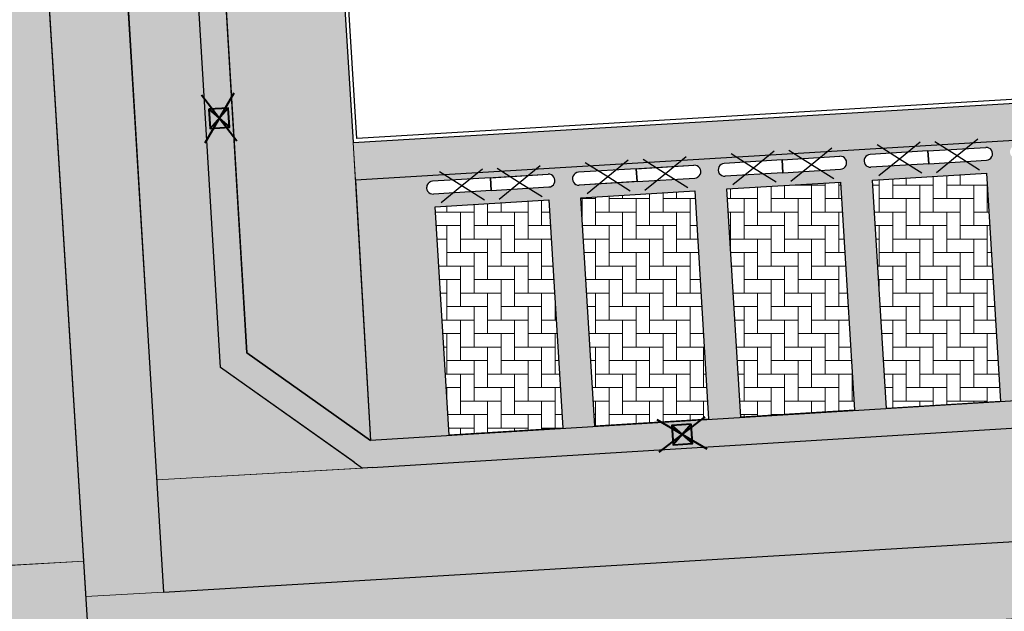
# Model space of a CAD drawing. Header units: metres. Extents: x -1 to 162893, y -2 to 502950.
# Tile 20 of 107: x 162600 to 162615, y 502592 to 502602. Entities that reach past the tile are written whole.
import ezdxf

# ---------------------------------------------------------------- set-up
doc = ezdxf.new("R2010")
doc.units = ezdxf.units.M
for name, color, linetype, lineweight in [('V-BH-RI-GWA_KOLK-S', 30, 'Continuous', 40), ('V-BH-VH-GOOT_BSS_KEIFORMAAT_4STREK-G', 5, 'Continuous', 30), ('V-BH-VH-KANTOPSLUITING_OPSLUITBAND_60X200-G', 150, 'Continuous', 30), ('V-BH-VH-KANTOPSLUITING_VOORKANTBAND-G', 2, 'Continuous', 30), ('V-BH-VH-MATERIAALGRENS-G', 7, 'Continuous', 30), ('V-WE-VH-OPENVERHARDING_BETONSTRAATSTEEN-A', 92, 'Continuous', 18), ('V-WE-VH-OPENVERHARDING_TEGEL-A', 92, 'Continuous', 18), ('V-WE-VH-STOOTBAND-S', 7, 'Continuous', 25), ('V-WE-VH-VERHARDING_STRAATBAKSTEEN-A', 240, 'Continuous', 13), ('V01-WE-VH-OPENVERHARDING_TEGEL-A', 92, 'Continuous', 18)]:
    doc.layers.add(name, color=color, linetype=linetype, lineweight=lineweight)
for name, color, linetype, lineweight, true_color in [('V-WE-VH-VERHARDING_BETONSTRAATSTEEN_KF_ELLEBOOG_GRIJS-A', 254, 'Continuous', 13, 0xbebebe), ('V-WE-VH-VERHARDING_BSS_DUBBELKLINKER_KF_ROOD_HALFSTEENSVERBAND-A', 13, 'Continuous', 13, 0xbd7e7e), ('V-WE-VH-VERHARDING_TEGEL_300x300x60_GRIJS-A', 15, 'Continuous', 13, 0x815656)]:
    doc.layers.add(name, color=color, linetype=linetype, lineweight=lineweight, true_color=true_color)
doc.layers.add('X-XX-AL-HULPLIJN-G', color=7, linetype='Continuous', lineweight=18, plot=False)
doc.layers.add('X01-XX-AL-HULPLIJN 01-G', color=1, linetype='Continuous', lineweight=18, true_color=0xff0000, plot=False)
pattern_1 = [(183.5954109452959, (0, 0), (0.006271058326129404, -0.09980317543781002), []), (273.5954109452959, (-0.3992127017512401, -0.02508423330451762), (0.3992127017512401, 0.02508423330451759), [0.1, -0.1]), (273.5954109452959, (-0.1933352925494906, -0.1123452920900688), (0.3992127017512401, 0.02508423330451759), [0.1, -0.1]), (183.5954109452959, (-0.1964708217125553, -0.06244370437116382), (0.01254211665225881, -0.19960635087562), [0, -0.2, 0, 0, 0]), (183.5954109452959, (-0.1901997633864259, -0.1622468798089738), (0.01254211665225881, -0.19960635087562), [0, -0.2, 0, 0, 0])]
pattern_2 = [(0, (0, 0), (0.3, 0.15), [0.3, -0.3]), (90, (0, 0), (-0.3, 1.83697019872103e-17), [])]

# ---------------------------------------------------------------- blocks, each defined once
blk = doc.blocks.new('V-SVH-STOOTBAND_VLAK_ROND_1000X200')
at = {"layer": 'V-WE-VH-STOOTBAND-S', "ltscale": 0.09999999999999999, "flags": 128}
for points in [[(-0.1289643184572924, 0.2341628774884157), (-0.4491578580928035, -0.02751760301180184), (-0.7973251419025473, 0.19212548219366)], [(-0.0994151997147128, -0.248154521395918), (-0.4491578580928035, -0.02751760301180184), (-0.7693513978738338, -0.2891980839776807)]]:
    blk.add_lwpolyline(points, dxfattribs=at)
at = {"layer": 'V-WE-VH-STOOTBAND-S', "flags": 128}
for points in [[(-0.006115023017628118, 0.09981285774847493), (-0.9044307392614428, 0.04477765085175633)], [(-0.006115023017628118, 0.09981285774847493), (0.006115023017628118, -0.099812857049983)], [(0.006115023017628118, -0.099812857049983), (-0.8922006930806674, -0.1548480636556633)]]:
    blk.add_lwpolyline(points, dxfattribs=at)
at = {"layer": 'V-WE-VH-STOOTBAND-S'}
blk.add_arc((-0.8983163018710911, -0.05503524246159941), 0.09999999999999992, 93.50550109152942, 273.5061735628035, dxfattribs=at)
blk = doc.blocks.new('V-SVH-STOOTBAND_VLAK_ROND_1000X2001')
at = {"layer": 'V-WE-VH-STOOTBAND-S', "flags": 128}
for points in [[(-0.006115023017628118, 0.09981285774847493), (0.8922006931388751, 0.1548480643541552)], [(0.006115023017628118, -0.099812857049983), (-0.006115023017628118, 0.09981285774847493)], [(0.006115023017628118, -0.099812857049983), (0.9044307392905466, -0.04477765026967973)]]:
    blk.add_lwpolyline(points, dxfattribs=at)
at = {"layer": 'V-WE-VH-STOOTBAND-S', "ltscale": 0.09999999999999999, "flags": 128}
for points in [[(0.09941519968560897, 0.2481545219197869), (0.4491578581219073, 0.02751760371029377), (0.7693513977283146, 0.289198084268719)], [(0.1289643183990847, -0.2341628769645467), (0.4491578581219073, 0.02751760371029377), (0.7973251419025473, -0.1921254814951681)]]:
    blk.add_lwpolyline(points, dxfattribs=at)
at = {"layer": 'V-WE-VH-STOOTBAND-S'}
blk.add_arc((0.898316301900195, 0.05503524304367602), 0.09999999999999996, 273.5055010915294, 93.50617356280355, dxfattribs=at)
blk = doc.blocks.new('V-SRI-KOLK_STRAAT_300X300-SO47')
at = {"layer": 'V-BH-RI-GWA_KOLK-S', "ltscale": 0.02}
for p, q in [((0.3995430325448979, -0.3754868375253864), (-0.3805729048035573, 0.0760872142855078)), ((-0.3489560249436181, -0.4229121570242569), (0.3679261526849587, 0.1235125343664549))]:
    blk.add_line(p, q, dxfattribs=at)
at = {"layer": 'V-BH-RI-GWA_KOLK-S', "ltscale": 0.2}
for p, q in [((0.1496998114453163, 0.009485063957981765), (-0.1307296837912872, -0.3088846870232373)), ((-0.1496998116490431, -0.009485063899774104), (0.1686699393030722, -0.2899145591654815))]:
    blk.add_line(p, q, dxfattribs=at)
at = {"layer": 'V-BH-RI-GWA_KOLK-S', "ltscale": 0.2, "flags": 128}
blk.add_lwpolyline([(0.1496998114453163, 0.009485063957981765), (-0.1496998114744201, -0.009485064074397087), (-0.1307296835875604, -0.3088846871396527), (0.1686699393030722, -0.2899145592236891), (0.1496998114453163, 0.009485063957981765)], dxfattribs=at)
blk = doc.blocks.new('V-SRI-KOLK_STRAAT_300X300-SO56')
at = {"layer": 'V-BH-RI-GWA_KOLK-S', "ltscale": 0.02}
for p, q in [((0.4229121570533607, -0.3489560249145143), (-0.1235125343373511, 0.3679261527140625)), ((0.375486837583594, 0.3995430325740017), (-0.0760872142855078, -0.3805729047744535))]:
    blk.add_line(p, q, dxfattribs=at)
at = {"layer": 'V-BH-RI-GWA_KOLK-S', "ltscale": 0.2}
for p, q in [((0.009485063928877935, -0.1496998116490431), (0.2899145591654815, 0.168669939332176)), ((-0.009485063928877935, 0.1496998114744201), (0.3088846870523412, -0.1307296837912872))]:
    blk.add_line(p, q, dxfattribs=at)
at = {"layer": 'V-BH-RI-GWA_KOLK-S', "ltscale": 0.2, "flags": 128}
blk.add_lwpolyline([(-0.009485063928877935, 0.1496998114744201), (0.009485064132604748, -0.1496998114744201), (0.3088846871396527, -0.1307296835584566), (0.2899145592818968, 0.168669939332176), (-0.009485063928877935, 0.1496998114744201)], dxfattribs=at)
blk = doc.blocks.new('V-SVH-STOOTBAND_VLAK_ROND_1000X2002')
at = {"layer": 'V-WE-VH-STOOTBAND-S', "ltscale": 0.09999999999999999, "flags": 128}
for points in [[(-0.1289643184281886, 0.2341628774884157), (-0.4491578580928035, -0.02751760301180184), (-0.7973251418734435, 0.19212548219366)], [(-0.0994151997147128, -0.2481545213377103), (-0.4491578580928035, -0.02751760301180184), (-0.76935139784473, -0.2891980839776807)]]:
    blk.add_lwpolyline(points, dxfattribs=at)
at = {"layer": 'V-WE-VH-STOOTBAND-S', "flags": 128}
for points in [[(-0.006115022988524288, 0.09981285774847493), (-0.904430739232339, 0.04477765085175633)], [(-0.006115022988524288, 0.09981285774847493), (0.006115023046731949, -0.099812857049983)], [(0.006115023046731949, -0.099812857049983), (-0.8922006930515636, -0.1548480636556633)]]:
    blk.add_lwpolyline(points, dxfattribs=at)
at = {"layer": 'V-WE-VH-STOOTBAND-S'}
blk.add_arc((-0.8983163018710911, -0.05503524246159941), 0.09999999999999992, 93.50550109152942, 273.5061735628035, dxfattribs=at)
blk = doc.blocks.new('V-SVH-STOOTBAND_VLAK_ROND_1000X2003')
at = {"layer": 'V-WE-VH-STOOTBAND-S', "flags": 128}
for points in [[(-0.006115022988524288, 0.09981285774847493), (0.8922006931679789, 0.1548480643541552)], [(0.006115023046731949, -0.099812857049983), (-0.006115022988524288, 0.09981285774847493)], [(0.006115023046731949, -0.099812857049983), (0.9044307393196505, -0.04477765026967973)]]:
    blk.add_lwpolyline(points, dxfattribs=at)
at = {"layer": 'V-WE-VH-STOOTBAND-S', "ltscale": 0.09999999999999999, "flags": 128}
for points in [[(0.09941519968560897, 0.2481545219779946), (0.4491578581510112, 0.02751760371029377), (0.7693513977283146, 0.289198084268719)], [(0.1289643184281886, -0.2341628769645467), (0.4491578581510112, 0.02751760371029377), (0.7973251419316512, -0.1921254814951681)]]:
    blk.add_lwpolyline(points, dxfattribs=at)
at = {"layer": 'V-WE-VH-STOOTBAND-S'}
blk.add_arc((0.8983163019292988, 0.05503524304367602), 0.09999999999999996, 273.5055010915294, 93.50617356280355, dxfattribs=at)
blk = doc.blocks.new('V-SVH-STOOTBAND_VLAK_ROND_1000X2004')
at = {"layer": 'V-WE-VH-STOOTBAND-S', "ltscale": 0.09999999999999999, "flags": 128}
for points in [[(-0.1289643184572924, 0.234162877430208), (-0.4491578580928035, -0.02751760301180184), (-0.7973251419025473, 0.1921254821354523)], [(-0.0994151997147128, -0.248154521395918), (-0.4491578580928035, -0.02751760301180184), (-0.76935139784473, -0.2891980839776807)]]:
    blk.add_lwpolyline(points, dxfattribs=at)
at = {"layer": 'V-WE-VH-STOOTBAND-S', "flags": 128}
for points in [[(-0.006115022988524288, 0.09981285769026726), (-0.904430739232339, 0.04477765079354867)], [(-0.006115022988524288, 0.09981285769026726), (0.006115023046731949, -0.099812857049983)], [(0.006115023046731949, -0.099812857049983), (-0.8922006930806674, -0.1548480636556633)]]:
    blk.add_lwpolyline(points, dxfattribs=at)
at = {"layer": 'V-WE-VH-STOOTBAND-S'}
blk.add_arc((-0.8983163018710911, -0.05503524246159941), 0.09999999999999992, 93.50550109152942, 273.5061735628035, dxfattribs=at)
blk = doc.blocks.new('V-SVH-STOOTBAND_VLAK_ROND_1000X2005')
at = {"layer": 'V-WE-VH-STOOTBAND-S', "flags": 128}
for points in [[(-0.006115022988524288, 0.09981285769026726), (0.8922006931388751, 0.1548480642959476)], [(0.006115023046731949, -0.099812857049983), (-0.006115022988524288, 0.09981285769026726)], [(0.006115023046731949, -0.099812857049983), (0.9044307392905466, -0.04477765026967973)]]:
    blk.add_lwpolyline(points, dxfattribs=at)
at = {"layer": 'V-WE-VH-STOOTBAND-S', "ltscale": 0.09999999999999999, "flags": 128}
for points in [[(0.09941519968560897, 0.2481545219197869), (0.4491578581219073, 0.02751760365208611), (0.7693513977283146, 0.289198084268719)], [(0.1289643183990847, -0.2341628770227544), (0.4491578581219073, 0.02751760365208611), (0.7973251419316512, -0.1921254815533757)]]:
    blk.add_lwpolyline(points, dxfattribs=at)
at = {"layer": 'V-WE-VH-STOOTBAND-S'}
blk.add_arc((0.898316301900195, 0.05503524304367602), 0.09999999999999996, 273.5055010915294, 93.50617356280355, dxfattribs=at)
blk = doc.blocks.new('V-SVH-STOOTBAND_VLAK_ROND_1000X2006')
at = {"layer": 'V-WE-VH-STOOTBAND-S', "ltscale": 0.09999999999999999, "flags": 128}
for points in [[(-0.1289643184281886, 0.2341628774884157), (-0.4491578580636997, -0.02751760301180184), (-0.7973251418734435, 0.19212548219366)], [(-0.09941519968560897, -0.248154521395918), (-0.4491578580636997, -0.02751760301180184), (-0.76935139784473, -0.2891980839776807)]]:
    blk.add_lwpolyline(points, dxfattribs=at)
at = {"layer": 'V-WE-VH-STOOTBAND-S', "flags": 128}
for points in [[(-0.006115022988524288, 0.09981285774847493), (-0.904430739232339, 0.04477765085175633)], [(-0.006115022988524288, 0.09981285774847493), (0.006115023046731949, -0.099812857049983)], [(0.006115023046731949, -0.099812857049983), (-0.8922006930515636, -0.1548480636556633)]]:
    blk.add_lwpolyline(points, dxfattribs=at)
at = {"layer": 'V-WE-VH-STOOTBAND-S'}
blk.add_arc((-0.8983163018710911, -0.05503524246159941), 0.09999999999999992, 93.50550109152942, 273.5061735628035, dxfattribs=at)
blk = doc.blocks.new('V-SVH-STOOTBAND_VLAK_ROND_1000X2007')
at = {"layer": 'V-WE-VH-STOOTBAND-S', "flags": 128}
for points in [[(-0.006115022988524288, 0.09981285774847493), (0.8922006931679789, 0.1548480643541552)], [(0.006115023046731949, -0.099812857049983), (-0.006115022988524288, 0.09981285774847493)], [(0.006115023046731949, -0.099812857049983), (0.9044307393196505, -0.04477765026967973)]]:
    blk.add_lwpolyline(points, dxfattribs=at)
at = {"layer": 'V-WE-VH-STOOTBAND-S', "ltscale": 0.09999999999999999, "flags": 128}
for points in [[(0.09941519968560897, 0.2481545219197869), (0.4491578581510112, 0.02751760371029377), (0.7693513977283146, 0.289198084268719)], [(0.1289643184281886, -0.2341628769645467), (0.4491578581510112, 0.02751760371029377), (0.7973251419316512, -0.1921254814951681)]]:
    blk.add_lwpolyline(points, dxfattribs=at)
at = {"layer": 'V-WE-VH-STOOTBAND-S'}
blk.add_arc((0.8983163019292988, 0.05503524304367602), 0.09999999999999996, 273.5055010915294, 93.50617356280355, dxfattribs=at)

msp = doc.modelspace()

# ---------------------------------------------------------------- hatches: boundary and pattern name
at = {"layer": 'V-BH-VH-GOOT_BSS_KEIFORMAAT_4STREK-G'}
h = msp.add_hatch(dxfattribs=at)
h.set_pattern_fill('AVH-BSS_KEIFORMAAT_HALFST', color=256, angle=90, pattern_type=2)
h.set_pattern_definition([(90, (0, 0), (-0.105, 0.105), [0.105, -0.105]), (180, (0, 0), (-1.285879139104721e-17, -0.105), [])])
h.paths.add_polyline_path([(162600.3634806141, 502637.4354760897), (162600.782, 502637.462), (162603.246, 502596.48), (162605.1699999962, 502595.1150000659), (162636.8546157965, 502597.0656803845), (162636.8804244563, 502596.6464741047), (162605.0442784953, 502594.6867814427), (162602.8387004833, 502596.253998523)])
at = {"layer": 'V-WE-VH-OPENVERHARDING_BETONSTRAATSTEEN-A'}
h = msp.add_hatch(dxfattribs=at)
h.set_pattern_fill('AVH-BSS_KEIFORMAAT_HALFST', color=256, scale=2, angle=90, pattern_type=2)
h.set_pattern_definition([(90, (0, 0), (-0.21, 0.21), [0.21, -0.21]), (180, (0, 0), (-2.571758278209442e-17, -0.21), [])])
h.paths.add_polyline_path([(162606.1745789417, 502598.7514463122), (162607.9433702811, 502598.8598111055), (162608.1609857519, 502595.3077685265), (162606.3921944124, 502595.1994037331)], flags=16)
h.paths.add_polyline_path([(162608.4424345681, 502598.8903862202), (162610.2112259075, 502598.9987510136), (162610.4288413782, 502595.4467084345), (162608.6600500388, 502595.3383436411)], flags=16)
h.paths.add_polyline_path([(162610.7102901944, 502599.0293261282), (162612.4790815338, 502599.1376909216), (162612.6966970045, 502595.5856483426), (162610.9279056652, 502595.4772835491)], flags=16)
edge = h.paths.add_edge_path(flags=16)
edge.add_line((162612.9397650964, 502599.5666646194), (162613.8380813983, 502599.6216998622))
edge.add_line((162613.8380813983, 502599.6216998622), (162614.7363977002, 502599.6767351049))
edge.add_arc((162614.7425127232, 502599.5769222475), 0.1000000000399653, -86.49416268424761, 93.50583731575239, ccw=False)
edge.add_line((162614.7486277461, 502599.4771093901), (162613.8503114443, 502599.4220741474))
edge.add_line((162613.8503114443, 502599.4220741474), (162612.9519951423, 502599.3670389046))
edge.add_arc((162612.9458801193, 502599.466851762), 0.100000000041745, 93.50583731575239, 273.5058373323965, ccw=False)
h.paths.add_polyline_path([(162612.9781458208, 502599.1682660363), (162614.7469371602, 502599.2766308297), (162614.9645526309, 502595.7245882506), (162613.1957612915, 502595.6162234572)], flags=16)
h.paths.add_polyline_path([(162615.2460014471, 502599.3072059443), (162617.0147927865, 502599.4155707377), (162617.2324082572, 502595.8635281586), (162615.4636169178, 502595.7551633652)], flags=16)
edge = h.paths.add_edge_path(flags=16)
edge.add_line((162617.475476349, 502599.8445444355), (162618.3737926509, 502599.8995796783))
edge.add_line((162618.3737926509, 502599.8995796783), (162619.2721089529, 502599.954614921))
edge.add_arc((162619.2782239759, 502599.8548020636), 0.100000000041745, -86.49416268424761, 93.50583733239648, ccw=False)
edge.add_line((162619.2843389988, 502599.7549892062), (162618.3860226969, 502599.6999539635))
edge.add_line((162618.3860226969, 502599.6999539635), (162617.487706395, 502599.6449187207))
edge.add_arc((162617.481591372, 502599.7447315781), 0.100000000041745, 93.50583731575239, 273.5058373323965, ccw=False)
h.paths.add_polyline_path([(162617.5138570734, 502599.4461458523), (162619.2826484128, 502599.5545106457), (162619.5002638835, 502596.0024680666), (162617.7314725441, 502595.8941032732)], flags=16)
edge = h.paths.add_edge_path(flags=16)
edge.add_line((162619.7433319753, 502599.9834843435), (162620.6416482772, 502600.0385195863))
edge.add_line((162620.6416482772, 502600.0385195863), (162621.5399645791, 502600.093554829))
edge.add_arc((162621.5460796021, 502599.9937419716), 0.1000000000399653, -86.49416268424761, 93.50583731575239, ccw=False)
edge.add_line((162621.5521946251, 502599.8939291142), (162620.6538783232, 502599.8388938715))
edge.add_line((162620.6538783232, 502599.8388938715), (162619.7555620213, 502599.7838586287))
edge.add_arc((162619.7494469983, 502599.8836714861), 0.100000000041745, 93.50583731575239, 273.5058373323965, ccw=False)
h.paths.add_polyline_path([(162619.7817126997, 502599.5850857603), (162621.5505040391, 502599.6934505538), (162621.7681195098, 502596.1414079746), (162619.9993281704, 502596.0330431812)], flags=16)
edge = h.paths.add_edge_path(flags=16)
edge.add_line((162622.0111876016, 502600.1224242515), (162622.9095039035, 502600.1774594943))
edge.add_line((162622.9095039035, 502600.1774594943), (162623.8078202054, 502600.232494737))
edge.add_arc((162623.8139352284, 502600.1326818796), 0.1000000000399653, -86.49416266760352, 93.50583731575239, ccw=False)
edge.add_line((162623.8200502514, 502600.0328690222), (162622.9217339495, 502599.9778337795))
edge.add_line((162622.9217339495, 502599.9778337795), (162622.0234176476, 502599.9227985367))
edge.add_arc((162622.0173026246, 502600.0226113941), 0.100000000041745, 93.50583731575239, 273.5058373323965, ccw=False)
h.paths.add_polyline_path([(162622.049568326, 502599.7240256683), (162623.8183596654, 502599.8323904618), (162624.0359751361, 502596.2803478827), (162622.2671837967, 502596.1719830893)], flags=16)
h.paths.add_polyline_path([(162624.3174239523, 502599.8629655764), (162626.0862152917, 502599.9713303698), (162626.3038307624, 502596.4192877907), (162624.535039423, 502596.3109229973)], flags=16)
h.paths.add_polyline_path([(162626.5852795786, 502600.0019054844), (162628.354070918, 502600.1102702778), (162628.5716863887, 502596.5582276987), (162626.8028950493, 502596.4498629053)], flags=16)
edge = h.paths.add_edge_path(flags=16)
edge.add_line((162628.8147544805, 502600.5392439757), (162629.7130707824, 502600.5942792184))
edge.add_line((162629.7130707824, 502600.5942792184), (162630.6113870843, 502600.6493144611))
edge.add_arc((162630.6175021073, 502600.5495016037), 0.1000000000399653, -86.49416266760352, 93.50583731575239, ccw=False)
edge.add_line((162630.6236171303, 502600.4496887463), (162629.7253008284, 502600.3946535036))
edge.add_line((162629.7253008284, 502600.3946535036), (162628.8269845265, 502600.3396182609))
edge.add_arc((162628.8208695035, 502600.4394311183), 0.100000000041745, 93.50583731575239, 273.5058373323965, ccw=False)
h.paths.add_polyline_path([(162628.8531352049, 502600.1408453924), (162630.6219265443, 502600.2492101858), (162630.839542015, 502596.6971676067), (162629.0707506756, 502596.5888028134)], flags=16)
edge = h.paths.add_edge_path(flags=16)
edge.add_line((162631.0826101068, 502600.6781838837), (162631.9809264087, 502600.7332191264))
edge.add_line((162631.9809264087, 502600.7332191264), (162632.8792427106, 502600.7882543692))
edge.add_arc((162632.8853577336, 502600.6884415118), 0.1000000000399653, -86.49416266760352, 93.50583731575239, ccw=False)
edge.add_line((162632.8914727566, 502600.5886286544), (162631.9931564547, 502600.5335934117))
edge.add_line((162631.9931564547, 502600.5335934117), (162631.0948401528, 502600.4785581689))
edge.add_arc((162631.0887251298, 502600.5783710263), 0.100000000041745, 93.50583731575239, 273.5058373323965, ccw=False)
h.paths.add_polyline_path([(162631.1209908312, 502600.2797853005), (162632.8897821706, 502600.3881500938), (162633.1073976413, 502596.8361075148), (162631.3386063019, 502596.7277427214)], flags=16)
h.paths.add_polyline_path([(162633.3888464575, 502600.4187252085), (162635.1576377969, 502600.5270900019), (162635.3752532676, 502596.9750474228), (162633.6064619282, 502596.8666826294)], flags=16)
edge = h.paths.add_edge_path()
edge.add_arc((162610.6780250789, 502599.3279118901), 0.09999999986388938, 93.50583730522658, 273.5058373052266)
edge.add_line((162610.6841401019, 502599.2280990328), (162612.480771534, 502599.3381694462))
edge.add_arc((162612.474656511, 502599.4379823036), 0.100000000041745, 273.5058373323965, 453.5058373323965)
edge.add_line((162612.4685414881, 502599.537795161), (162610.671910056, 502599.4277247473))
edge = h.paths.add_edge_path()
edge.add_arc((162608.4101694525, 502599.1889719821), 0.09999999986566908, 93.50583732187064, 273.5058373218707)
edge.add_line((162608.4162844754, 502599.0891591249), (162610.2129159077, 502599.1992295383))
edge.add_arc((162610.2068008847, 502599.2990423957), 0.100000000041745, 273.5058373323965, 453.5058373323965)
edge.add_line((162610.2006858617, 502599.3988552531), (162608.4040544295, 502599.2887848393))
edge = h.paths.add_edge_path()
edge.add_arc((162606.1423138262, 502599.0500320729), 0.09999999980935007, 93.5058373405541, 273.5058373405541)
edge.add_line((162606.1484288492, 502598.9502192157), (162607.9450602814, 502599.060289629))
edge.add_arc((162607.9389452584, 502599.1601024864), 0.1000000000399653, 273.5058373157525, 453.5058373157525)
edge.add_line((162607.9328302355, 502599.2599153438), (162606.1361988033, 502599.14984493))
edge = h.paths.add_edge_path()
edge.add_arc((162615.2137363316, 502599.6057917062), 0.09999999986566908, 93.50583732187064, 273.5058373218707)
edge.add_line((162615.2198513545, 502599.505978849), (162617.0164827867, 502599.6160492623))
edge.add_arc((162617.0103677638, 502599.7158621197), 0.1000000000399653, 273.5058373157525, 453.5058373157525)
edge.add_line((162617.0042527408, 502599.8156749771), (162615.2076213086, 502599.7056045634))
edge = h.paths.add_edge_path()
edge.add_arc((162624.2851588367, 502600.1615513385), 0.09999999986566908, 93.50583732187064, 273.5058373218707)
edge.add_line((162624.2912738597, 502600.0617384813), (162626.0879052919, 502600.1718088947))
edge.add_arc((162626.0817902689, 502600.2716217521), 0.1000000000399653, 273.5058373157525, 453.5058373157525)
edge.add_line((162626.075675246, 502600.3714346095), (162624.2790438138, 502600.2613641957))
edge = h.paths.add_edge_path()
edge.add_arc((162626.553014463, 502600.3004912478), 0.09999999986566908, 93.50583732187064, 273.5058373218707)
edge.add_line((162626.5591294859, 502600.2006783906), (162628.3557609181, 502600.310748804))
edge.add_arc((162628.3496458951, 502600.4105616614), 0.100000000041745, 273.5058373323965, 453.5058373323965)
edge.add_line((162628.3435308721, 502600.5103745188), (162626.54689944, 502600.400304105))
edge = h.paths.add_edge_path()
edge.add_arc((162633.3565813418, 502600.7173109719), 0.09999999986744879, 93.50583733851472, 273.5058373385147)
edge.add_line((162633.3626963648, 502600.6174981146), (162635.159327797, 502600.727568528))
edge.add_arc((162635.153212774, 502600.8273813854), 0.1000000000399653, 273.5058373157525, 453.5058373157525)
edge.add_line((162635.1470977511, 502600.9271942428), (162633.3504663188, 502600.8171238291))
h.paths.add_polyline_path([(162636.6088985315, 502601.0764163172), (162634.9175520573, 502600.9743458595), (162633.570756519, 502600.8930685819), (162627.2249926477, 502600.5101103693), (162626.7581709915, 502600.4819383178), (162625.8571105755, 502600.4275605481), (162625.3868156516, 502600.3991788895), (162618.164551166, 502599.9633250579), (162617.6747236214, 502599.9337646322), (162616.7966690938, 502599.8807752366), (162611.7616445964, 502599.5769183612), (162611.3692200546, 502599.5532360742), (162610.0013379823, 502599.470686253), (162608.5912762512, 502599.3855909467), (162607.7362276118, 502599.3339899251), (162606.3204144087, 502599.2485475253), (162604.936, 502599.165), (162605.17, 502595.115), (162636.8546157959, 502597.0656803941)])
at = {"layer": 'V-WE-VH-OPENVERHARDING_TEGEL-A'}
h = msp.add_hatch(dxfattribs=at)
h.set_pattern_fill('AVH-TEGEL_300X300_HALFST', color=256, pattern_type=2)
h.set_pattern_definition(pattern_2)
h.paths.add_polyline_path([(162591.0137579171, 502645.2472752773), (162591.4090228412, 502638.1825951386), (162594.5412034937, 502638.3735376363), (162597.2410320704, 502593.456027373), (162599.1483210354, 502593.5696491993), (162596.4269999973, 502637.2340000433), (162597.9760000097, 502637.3390000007), (162600.821, 502591.482), (162637.09, 502593.649), (162637.0232382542, 502594.8439987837), (162601.9550000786, 502592.7570000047), (162599.283, 502637.367), (162600.782, 502637.462), (162603.246, 502596.48), (162605.17, 502595.115), (162604.9018155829, 502599.7525513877), (162602.479410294, 502638.8804459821), (162605.0267100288, 502639.0267766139), (162604.5548183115, 502646.1016502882), (162601.8766622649, 502645.9574473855), (162601.8971522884, 502645.6581677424), (162593.9156048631, 502645.1114658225), (162593.895213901, 502645.4092985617)])
h.paths.add_polyline_path([(162597.192, 502604.815), (162597.249, 502603.907), (162598.157, 502603.965), (162598.1, 502604.872)], flags=16)
h.paths.add_polyline_path([(162602.073, 502620.244), (162602.13, 502619.336), (162603.038, 502619.394), (162602.981, 502620.301)], flags=16)
h.paths.add_polyline_path([(162595.1215886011, 502636.7816275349), (162595.1785886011, 502635.8736275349), (162596.0865886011, 502635.9316275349), (162596.0295886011, 502636.8386275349)], flags=16)
h = msp.add_hatch(dxfattribs=at)
h.set_pattern_fill('AVH-TEGEL_300X300_HALFST', color=256, pattern_type=2)
h.set_pattern_definition(pattern_2)
h.paths.add_polyline_path([(162604.9018155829, 502599.7525513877), (162604.9382058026, 502599.1651331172), (162636.6088985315, 502601.0764163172), (162636.5822389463, 502601.6372851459)])
at = {"layer": 'V-WE-VH-VERHARDING_BETONSTRAATSTEEN_KF_ELLEBOOG_GRIJS-A'}
h = msp.add_hatch(dxfattribs=at)
h.set_pattern_fill('AVH-BSS_KEIFORMAAT_ELLEBOOG', color=256, scale=2, pattern_type=2)
h.set_pattern_definition([(0, (0, 0), (0.21, 0.21), [0.63, -0.21]), (270, (0, 0.42), (0.21, 0.21), [0.63, -0.21])])
h.paths.add_polyline_path([(162633.3888464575, 502600.4187252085), (162635.1576377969, 502600.5270900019), (162635.3752532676, 502596.9750474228), (162633.6064619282, 502596.8666826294)])
h.paths.add_polyline_path([(162631.1209908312, 502600.2797853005), (162632.8897821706, 502600.3881500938), (162633.1073976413, 502596.8361075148), (162631.3386063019, 502596.7277427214)])
h.paths.add_polyline_path([(162628.8531352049, 502600.1408453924), (162630.6219265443, 502600.2492101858), (162630.839542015, 502596.6971676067), (162629.0707506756, 502596.5888028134)])
h.paths.add_polyline_path([(162626.5852795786, 502600.0019054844), (162628.354070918, 502600.1102702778), (162628.5716863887, 502596.5582276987), (162626.8028950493, 502596.4498629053)])
h.paths.add_polyline_path([(162624.3174239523, 502599.8629655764), (162626.0862152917, 502599.9713303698), (162626.3038307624, 502596.4192877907), (162624.535039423, 502596.3109229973)])
h.paths.add_polyline_path([(162622.049568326, 502599.7240256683), (162623.8183596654, 502599.8323904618), (162624.0359751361, 502596.2803478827), (162622.2671837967, 502596.1719830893)])
h.paths.add_polyline_path([(162619.7817126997, 502599.5850857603), (162621.5505040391, 502599.6934505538), (162621.7681195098, 502596.1414079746), (162619.9993281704, 502596.0330431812)])
h.paths.add_polyline_path([(162617.5138570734, 502599.4461458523), (162619.2826484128, 502599.5545106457), (162619.5002638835, 502596.0024680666), (162617.7314725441, 502595.8941032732)])
h.paths.add_polyline_path([(162615.2460014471, 502599.3072059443), (162617.0147927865, 502599.4155707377), (162617.2324082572, 502595.8635281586), (162615.4636169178, 502595.7551633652)])
h.paths.add_polyline_path([(162612.9781458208, 502599.1682660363), (162614.7469371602, 502599.2766308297), (162614.9645526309, 502595.7245882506), (162613.1957612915, 502595.6162234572)])
h.paths.add_polyline_path([(162610.7102901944, 502599.0293261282), (162612.4790815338, 502599.1376909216), (162612.6966970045, 502595.5856483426), (162610.9279056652, 502595.4772835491)])
h.paths.add_polyline_path([(162608.4424345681, 502598.8903862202), (162610.2112259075, 502598.9987510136), (162610.4288413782, 502595.4467084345), (162608.6600500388, 502595.3383436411)])
h.paths.add_polyline_path([(162606.1745789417, 502598.7514463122), (162607.9433702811, 502598.8598111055), (162608.1609857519, 502595.3077685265), (162606.3921944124, 502595.1994037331)])
at = {"layer": 'V-WE-VH-VERHARDING_BSS_DUBBELKLINKER_KF_ROOD_HALFSTEENSVERBAND-A'}
h = msp.add_hatch(dxfattribs=at)
h.set_pattern_fill('AVH-SBS_DIKFORMAAT_HALFST', color=256, scale=2, angle=183.5954109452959, pattern_type=2)
h.set_pattern_definition(pattern_1)
h.paths.add_polyline_path([(162599.5867298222, 502593.17502167), (162597.0308012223, 502634.2903660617), (162596.8460448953, 502637.26240527), (162597.976, 502637.3390000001), (162599.611, 502611.0320000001), (162600.7122001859, 502593.2398812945)])
h = msp.add_hatch(dxfattribs=at)
h.set_pattern_fill('AVH-SBS_DIKFORMAAT_HALFST', color=256, scale=2, angle=183.5954109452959, pattern_type=2)
h.set_pattern_definition(pattern_1)
h.paths.add_polyline_path([(162600.3634806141, 502637.4354760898), (162602.8387004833, 502596.253998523), (162604.9150927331, 502594.7784335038), (162605.044629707, 502594.6865322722), (162601.8485283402, 502594.5023444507), (162600.824, 502611.2970000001), (162599.283, 502637.3670000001)])
h = msp.add_hatch(dxfattribs=at)
h.set_pattern_fill('AVH-SBS_DIKFORMAAT_HALFST', color=256, scale=2, angle=183.5954109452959, pattern_type=2)
h.set_pattern_definition(pattern_1)
h.paths.add_polyline_path([(162640.1239355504, 502593.9552075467), (162640.2359384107, 502592.2411906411), (162599.0189449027, 502589.6791910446), (162599.045, 502589.26), (162598.1100000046, 502589.1910000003), (162597.9349999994, 502591.9440000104), (162597.8632651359, 502593.0724918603), (162600.7122001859, 502593.2398812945), (162600.821, 502591.482), (162637.09, 502593.649), (162637.023063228, 502594.8471316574), (162601.9550000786, 502592.7570000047), (162601.8485283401, 502594.5023444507), (162605.1204925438, 502594.6911799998), (162636.8804244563, 502596.6464741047), (162638.4303155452, 502596.7357926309), (162638.609, 502593.8449999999), (162639.5129999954, 502593.9199999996)])
at = {"layer": 'V01-WE-VH-OPENVERHARDING_TEGEL-A'}
h = msp.add_hatch(dxfattribs=at)
h.set_pattern_fill('AVH-TEGEL_300X300_HALFST', color=256, pattern_type=2)
h.set_pattern_definition(pattern_2)
edge = h.paths.add_edge_path()
edge.add_arc((162627.3808135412, 502775.5408340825), 0.5000000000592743, 92.78974867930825, 183.9481949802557)
edge.add_line((162626.8820001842, 502775.5064068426), (162626.882, 502775.5064095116))
edge.add_line((162626.882, 502775.5064095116), (162626.882, 502775.5062649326))
edge.add_arc((162627.4232934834, 502775.5056324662), 0.5412938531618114, 179.9330536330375, 180.0669463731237)
edge.add_line((162626.8819999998, 502775.5049999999), (162626.2, 502787.031))
edge.add_line((162626.2, 502787.031), (162626.1952967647, 502787.1032010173))
edge.add_arc((162626.6942392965, 502787.1357025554), 0.4999999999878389, 183.727029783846, 273.2892340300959)
edge.add_line((162626.7229275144, 502786.6365262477), (162626.6614531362, 502786.6324214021))
edge.add_line((162626.6614531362, 502786.6324214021), (162626.7040000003, 502786.635))
edge.add_line((162626.7040000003, 502786.635), (162627.164, 502786.67))
edge.add_line((162627.164, 502786.67), (162627.803, 502776.062))
edge.add_line((162627.803, 502776.062), (162627.3564780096, 502776.0402415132))
edge = h.paths.add_edge_path()
edge.add_arc((162627.4795028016, 502774.4666394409), 0.4999999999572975, 189.5311365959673, 274.434869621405)
edge.add_line((162627.5181657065, 502773.9681365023), (162627.929, 502774))
edge.add_line((162627.929, 502774), (162628.572, 502763.431))
edge.add_line((162628.572, 502763.431), (162628.1335287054, 502763.4061386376))
edge.add_arc((162628.1618332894, 502762.9069404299), 0.5000000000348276, 93.24520124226, 182.8978858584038)
edge.add_line((162627.6624726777, 502762.8816623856), (162627.662, 502762.891))
edge.add_line((162627.662, 502762.891), (162626.9860000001, 502774.3730000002))
edge.add_arc((162627.4390552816, 502774.4334990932), 0.457076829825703, 187.6060401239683, 188.6541645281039)
edge.add_line((162626.987182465, 502774.3647227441), (162626.988, 502774.359))
edge.add_line((162626.988, 502774.359), (162626.99, 502774.346))
edge.add_line((162626.99, 502774.346), (162626.996, 502774.32))
edge.add_line((162626.996, 502774.32), (162626.999, 502774.306))
edge.add_line((162626.999, 502774.306), (162627.003, 502774.2940000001))
edge.add_line((162627.003, 502774.2940000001), (162627.012, 502774.268))
edge.add_line((162627.012, 502774.268), (162627.0193736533, 502774.2524285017))
edge.add_line((162627.0193736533, 502774.2524285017), (162626.9971923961, 502774.3165528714))
edge.add_arc((162627.4390552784, 502774.4334990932), 0.457076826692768, 192.4768148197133, 194.8243614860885, ccw=False)
edge.add_line((162626.9927730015, 502774.3347501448), (162626.9864049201, 502774.3838476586))
edge = h.paths.add_edge_path()
edge.add_arc((162629.707149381, 502737.8325094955), 0.4999999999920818, 93.52145337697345, 181.2028842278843)
edge.add_line((162629.207259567, 502737.8220131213), (162629.206, 502737.8819999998))
edge.add_line((162629.206, 502737.8819999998), (162627.715, 502761.8439999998))
edge.add_line((162627.715, 502761.8439999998), (162627.7141440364, 502761.8609093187))
edge.add_arc((162628.2135046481, 502761.8861873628), 0.500000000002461, 182.8978858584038, 273.2670969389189)
edge.add_line((162628.242, 502761.3869999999), (162628.696, 502761.4129999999))
edge.add_line((162628.696, 502761.4129999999), (162630.106, 502738.3579999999))
edge.add_line((162630.106, 502738.3579999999), (162629.6764382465, 502738.3315654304))
h.paths.add_polyline_path([(-0.819406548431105, -1.554399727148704), (47.99027967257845, -1.554399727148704), (47.99027967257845, 3.362039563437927), (-0.819406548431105, 3.362039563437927)], flags=9)

# ---------------------------------------------------------------- linework, layer by layer
at = {"layer": 'V-BH-VH-GOOT_BSS_KEIFORMAAT_4STREK-G'}
msp.add_line((162636.8546157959, 502597.0656803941), (162605.17, 502595.115), dxfattribs=at)
at = {"layer": 'V-BH-VH-GOOT_BSS_KEIFORMAAT_4STREK-G', "flags": 128}
msp.add_lwpolyline([(162605.17, 502595.115), (162603.246, 502596.48), (162601.921, 502618.7560000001), (162600.782, 502637.462)], dxfattribs=at)
at = {"layer": 'V-BH-VH-KANTOPSLUITING_OPSLUITBAND_60X200-G', "flags": 128}
msp.add_lwpolyline([(162636.458, 502601.69), (162604.958, 502599.816), (162604.74, 502603.335), (162604.426, 502608.399)], dxfattribs=at)
at = {"layer": 'V-BH-VH-KANTOPSLUITING_VOORKANTBAND-G', "flags": 128}
msp.add_lwpolyline([(162604.366115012, 502608.3952867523), (162604.6801148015, 502603.3312901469), (162604.9018155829, 502599.7525513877), (162636.4615632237, 502601.6301058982)], dxfattribs=at)
at = {"layer": 'V-BH-VH-MATERIAALGRENS-G'}
for p, q in [((162604.9150927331, 502594.7784335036), (162605.044629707, 502594.6865322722)), ((162605.1963553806, 502594.6958277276), (162605.044629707, 502594.6865322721))]:
    msp.add_line(p, q, dxfattribs=at)
at = {"layer": 'V-BH-VH-MATERIAALGRENS-G', "flags": 128}
for points in [[(162600.782, 502637.462), (162599.283, 502637.367), (162600.824, 502611.297), (162601.955, 502592.757), (162637.023063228, 502594.8471316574), (162637.09, 502593.649), (162600.821, 502591.482), (162599.611, 502611.032), (162597.976, 502637.339), (162596.427, 502637.234)], [(162600.782, 502637.462), (162603.246, 502596.48), (162605.17, 502595.115)], [(162604.9150927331, 502594.7784335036), (162602.8387004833, 502596.2539985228), (162600.3634806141, 502637.4354760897)], [(162636.6088985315, 502601.0764163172), (162604.936, 502599.165), (162605.17, 502595.115)], [(162612.9781458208, 502599.1682660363), (162614.7469371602, 502599.2766308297), (162614.9645526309, 502595.7245882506), (162613.1957612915, 502595.6162234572), (162612.9781458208, 502599.1682660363)], [(162610.7102901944, 502599.0293261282), (162612.4790815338, 502599.1376909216), (162612.6966970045, 502595.5856483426), (162610.9279056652, 502595.4772835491), (162610.7102901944, 502599.0293261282)], [(162608.4424345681, 502598.8903862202), (162610.2112259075, 502598.9987510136), (162610.4288413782, 502595.4467084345), (162608.6600500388, 502595.3383436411), (162608.4424345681, 502598.8903862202)], [(162606.1745789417, 502598.7514463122), (162607.9433702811, 502598.8598111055), (162608.1609857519, 502595.3077685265), (162606.3921944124, 502595.1994037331), (162606.1745789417, 502598.7514463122)], [(162605.1963553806, 502594.6958277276), (162636.8804244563, 502596.6464741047), (162636.8546157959, 502597.0656803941)]]:
    msp.add_lwpolyline(points, dxfattribs=at)
at = {"layer": 'V-WE-VH-VERHARDING_STRAATBAKSTEEN-A', "color": 240}
for p, q in [((162605.044629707, 502594.6865322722), (162601.8485283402, 502594.5023444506)), ((162599.5867298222, 502593.1750216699), (162600.7122001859, 502593.2398812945))]:
    msp.add_line(p, q, dxfattribs=at)
at = {"layer": 'V-WE-VH-VERHARDING_STRAATBAKSTEEN-A', "color": 240, "flags": 128}
for points in [[(162599.5867298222, 502593.17502167), (162597.0308012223, 502634.2903660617), (162596.8460448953, 502637.26240527), (162597.976, 502637.3390000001), (162599.611, 502611.0320000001), (162600.7122001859, 502593.2398812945), (162599.5867298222, 502593.17502167)], [(162600.3634806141, 502637.4354760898), (162602.8387004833, 502596.253998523), (162604.9150927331, 502594.7784335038), (162605.044629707, 502594.6865322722), (162601.8485283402, 502594.5023444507), (162600.824, 502611.2970000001), (162599.283, 502637.3670000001), (162600.3634806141, 502637.4354760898)]]:
    msp.add_lwpolyline(points, dxfattribs=at)
at = {"layer": 'V-WE-VH-VERHARDING_TEGEL_300x300x60_GRIJS-A'}
for p, q in [((162604.936, 502599.1650000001), (162604.9018155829, 502599.7525513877)), ((162601.955, 502592.7569999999), (162600.746397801, 502592.6873495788))]:
    msp.add_line(p, q, dxfattribs=at)
at = {"layer": 'X-XX-AL-HULPLIJN-G', "flags": 128}
msp.add_lwpolyline([(162604.9018155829, 502599.7525513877), (162604.9382058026, 502599.1651331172), (162636.6088985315, 502601.0764163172), (162636.5822389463, 502601.6372851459)], close=True, dxfattribs=at)
for points in [[(162608.4040544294, 502599.2887848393), (162610.2006858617, 502599.3988552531, -0.9999941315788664), (162610.2129170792, 502599.1992296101), (162608.4162844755, 502599.0891591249, -0.9999999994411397)], [(162606.1361988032, 502599.14984493), (162607.9328302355, 502599.2599153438, -0.9999941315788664), (162607.9450614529, 502599.0602897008), (162606.1484288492, 502598.9502192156, -0.9999999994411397)]]:
    msp.add_lwpolyline(points, format="xyb", close=True, dxfattribs=at)
at = {"layer": 'X01-XX-AL-HULPLIJN 01-G', "flags": 128}
for points in [[(162591.0137579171, 502645.2472752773), (162591.4090228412, 502638.1825951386), (162594.5412034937, 502638.3735376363), (162597.2410320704, 502593.456027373), (162599.1483210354, 502593.5696491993), (162596.4269999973, 502637.2340000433), (162597.9760000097, 502637.3390000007), (162600.821, 502591.482), (162637.09, 502593.649), (162637.0232382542, 502594.8439987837), (162601.9550000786, 502592.7570000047), (162599.283, 502637.367), (162600.782, 502637.462), (162603.246, 502596.48), (162605.17, 502595.115), (162604.9018155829, 502599.7525513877), (162602.479410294, 502638.8804459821), (162605.0267100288, 502639.0267766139), (162604.5548183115, 502646.1016502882), (162601.8766622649, 502645.9574473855), (162601.8971522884, 502645.6581677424), (162593.9156048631, 502645.1114658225), (162593.895213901, 502645.4092985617)], [(162600.3634806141, 502637.4354760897), (162600.782, 502637.462), (162603.246, 502596.48), (162605.1699999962, 502595.1150000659), (162636.8546157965, 502597.0656803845), (162636.8804244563, 502596.6464741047), (162605.0442784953, 502594.6867814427), (162602.8387004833, 502596.253998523)], [(162640.1239355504, 502593.9552075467), (162640.2359384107, 502592.2411906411), (162599.0189449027, 502589.6791910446), (162599.045, 502589.26), (162598.1100000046, 502589.1910000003), (162597.9349999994, 502591.9440000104), (162597.8632651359, 502593.0724918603), (162600.7122001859, 502593.2398812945), (162600.821, 502591.482), (162637.09, 502593.649), (162637.023063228, 502594.8471316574), (162601.9550000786, 502592.7570000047), (162601.8485283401, 502594.5023444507), (162605.1204925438, 502594.6911799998), (162636.8804244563, 502596.6464741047), (162638.4303155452, 502596.7357926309), (162638.609, 502593.8449999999), (162639.5129999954, 502593.9199999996)]]:
    msp.add_lwpolyline(points, close=True, dxfattribs=at)

# ---------------------------------------------------------------- block references
at = {"color": 7, "linetype": 'Continuous', "lineweight": 0}
for name, p in [('V-SRI-KOLK_STRAAT_300X300-SO56', (162602.6688198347, 502600.1205710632)), ('V-SVH-STOOTBAND_VLAK_ROND_1000X2007', (162613.8441964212, 502599.5218870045)), ('V-SVH-STOOTBAND_VLAK_ROND_1000X2005', (162611.5763407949, 502599.3829470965)), ('V-SVH-STOOTBAND_VLAK_ROND_1000X2006', (162613.8441964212, 502599.5218870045)), ('V-SVH-STOOTBAND_VLAK_ROND_1000X2003', (162609.3084851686, 502599.2440071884)), ('V-SVH-STOOTBAND_VLAK_ROND_1000X2004', (162611.5763407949, 502599.3829470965)), ('V-SVH-STOOTBAND_VLAK_ROND_1000X200', (162607.0406295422, 502599.1050672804)), ('V-SVH-STOOTBAND_VLAK_ROND_1000X2001', (162607.0406295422, 502599.1050672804)), ('V-SVH-STOOTBAND_VLAK_ROND_1000X2002', (162609.3084851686, 502599.2440071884)), ('V-SRI-KOLK_STRAAT_300X300-SO47', (162610.0074058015, 502595.3590325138))]:
    msp.add_blockref(name, p, dxfattribs=at)

doc.saveas('drawing.dxf')
